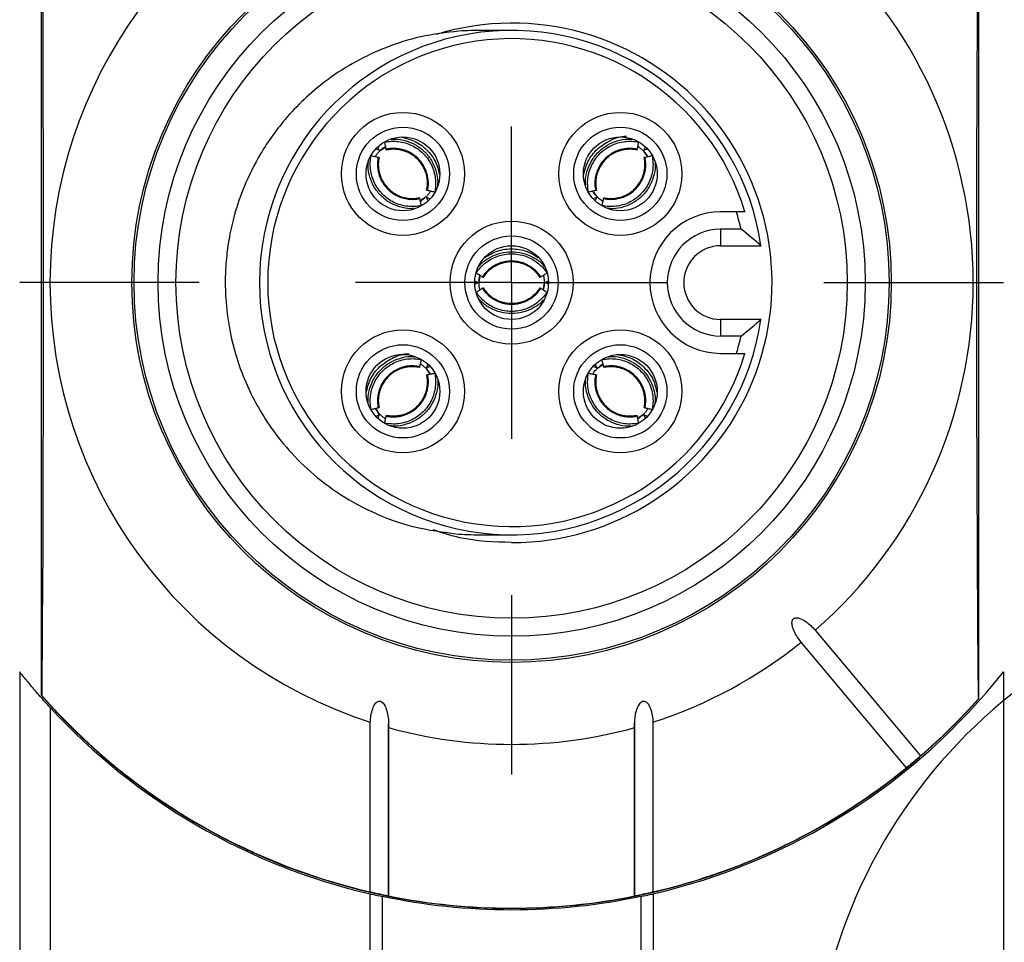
# Model space of a CAD drawing. Header units: millimetres. Extents: x 6 to 273, y 6 to 210.
# Tile 29 of 47: x 144 to 160, y 106 to 121. Entities that reach past the tile are written whole.
import ezdxf

# ---------------------------------------------------------------- set-up
doc = ezdxf.new("R2010")
doc.units = ezdxf.units.MM
doc.linetypes.add('SLD-Center', pattern=[19.05, 15.24, -1.27, 1.27, -1.27])
doc.linetypes.add('SLD-Solid', pattern=[0])
doc.layers.add('CENTER', color=40, linetype='SLD-Center')
doc.layers.add('TEXT', color=140, linetype='SLD-Solid', lineweight=25)

# ---------------------------------------------------------------- blocks, each defined once
blk = doc.blocks.new('SW_CENTERMARKSYMBOL_7')
at = {"layer": 'CENTER', "color": 0}
for p, q in [((0, 5.08), (0, 7.9985)), ((0, 0), (0, 2.54)), ((-5.08, 0), (-7.9985, 0)), ((0, 0), (-2.54, 0)), ((0, 0), (0, -2.54)), ((0, 0), (2.54, 0)), ((5.08, 0), (7.9985, 0)), ((0, -5.08), (0, -7.9985))]:
    blk.add_line(p, q, dxfattribs=at)
blk = doc.blocks.new('SW_CENTERMARKSYMBOL_15')
at = {"layer": 'CENTER', "color": 0}
for p, q in [((0, 2.54), (0, 4.79)), ((0, 0), (0, 2.54)), ((-2.54, 0), (-4.79, 0)), ((0, 0), (-2.54, 0)), ((0, 0), (0, -2.54)), ((0, 0), (2.54, 0)), ((2.54, 0), (4.79, 0)), ((0, -2.54), (0, -4.79))]:
    blk.add_line(p, q, dxfattribs=at)

msp = doc.modelspace()

# ---------------------------------------------------------------- linework, layer by layer
for p, q in [((159.566, 109.801), (159.566, 123.332)), ((144.316, 123.276), (144.316, 109.858)), ((149.758, 118.742), (149.814, 118.719)), ((149.814, 118.719), (149.791, 118.775)), ((149.828, 118.713), (149.904, 118.764)), ((154.113, 118.705), (154.163, 118.629)), ((154.141, 118.775), (154.118, 118.719)), ((154.118, 118.719), (154.175, 118.742)), ((153.355, 117.964), (153.305, 118.04)), ((150.569, 117.956), (150.493, 117.905)), ((150.583, 117.95), (150.606, 117.894)), ((150.639, 117.927), (150.583, 117.95)), ((153.35, 117.95), (153.293, 117.927)), ((153.327, 117.894), (153.35, 117.95)), ((155.622, 117.717), (155.366, 117.717)), ((155.366, 117.435), (155.366, 117.167)), ((155.699, 117.435), (155.366, 117.435)), ((155.366, 117.167), (156.022, 117.167)), ((151.423, 116.567), (151.367, 116.59)), ((151.436, 116.572), (151.454, 116.662)), ((152.566, 116.59), (152.51, 116.567)), ((151.367, 116.543), (151.423, 116.567)), ((152.496, 116.561), (152.478, 116.472)), ((152.51, 116.567), (152.566, 116.543)), ((155.366, 115.967), (155.366, 115.699)), ((156.022, 115.967), (155.366, 115.967)), ((155.699, 115.699), (155.366, 115.699)), ((155.366, 115.417), (155.622, 115.417)), ((150.577, 115.17), (150.628, 115.094)), ((150.606, 115.24), (150.583, 115.183)), ((150.583, 115.183), (150.639, 115.206)), ((153.293, 115.206), (153.35, 115.183)), ((153.35, 115.183), (153.327, 115.24)), ((153.363, 115.178), (153.439, 115.228)), ((149.82, 114.428), (149.769, 114.504)), ((149.814, 114.415), (149.758, 114.392)), ((149.791, 114.359), (149.814, 114.415)), ((154.105, 114.42), (154.029, 114.37)), ((154.175, 114.392), (154.118, 114.415)), ((154.118, 114.415), (154.141, 114.359)), ((156.905, 110.914), (158.618, 108.873)), ((158.388, 108.68), (156.676, 110.721)), ((143.966, 110.239), (143.966, 95.895)), ((159.966, 110.239), (159.966, 95.895)), ((144.325, 109.855), (144.316, 109.858)), ((159.566, 109.801), (159.557, 109.798)), ((144.466, 96.48), (144.466, 109.654)), ((149.667, 106.66), (149.667, 109.421)), ((149.966, 106.58), (149.966, 109.39)), ((153.966, 109.459), (153.966, 106.583)), ((154.265, 109.421), (154.265, 106.66)), ((149.965, 109.332), (149.965, 106.595)), ((153.967, 106.595), (153.967, 109.332)), ((149.666, 99.504), (149.666, 106.63)), ((149.864, 99.548), (149.864, 106.586)), ((154.069, 106.586), (154.069, 99.548)), ((154.266, 106.63), (154.266, 99.504))]:
    msp.add_line(p, q)
at = {"flags": 128}
for points in [[(159.557, 109.798), (159.549, 110.974), (159.542, 112.182), (159.537, 113.416), (159.534, 114.669), (159.532, 115.933), (159.532, 117.201), (159.534, 118.465), (159.537, 119.717), (159.542, 120.952), (159.549, 122.16), (159.557, 123.336)], [(144.325, 123.279), (144.334, 122.113), (144.34, 120.914), (144.345, 119.69), (144.348, 118.448), (144.35, 117.195), (144.35, 115.939), (144.348, 114.686), (144.345, 113.444), (144.34, 112.22), (144.334, 111.021), (144.325, 109.855)]]:
    msp.add_lwpolyline(points, dxfattribs=at)
for centre, radius in [((151.966, 116.567), 6.175), ((151.966, 116.567), 6.14), ((151.966, 116.567), 5.75), ((151.966, 116.567), 5.458), ((150.199, 118.335), 1), ((153.734, 118.335), 1), ((150.199, 118.335), 0.758), ((153.734, 118.335), 0.758), ((150.199, 118.335), 0.6), ((153.734, 118.335), 0.6), ((151.966, 116.567), 1), ((151.966, 116.567), 0.758), ((151.966, 116.567), 0.6), ((150.199, 114.799), 1), ((153.734, 114.799), 1), ((150.199, 114.799), 0.758), ((153.734, 114.799), 0.758), ((150.199, 114.799), 0.6), ((153.734, 114.799), 0.6)]:
    msp.add_circle(centre, radius)
for centre, radius, start, end in [((151.966, 116.567), 7.507, 107.8335, 252.1665), ((151.966, 116.567), 7.507, 311.145, 48.855), ((151.979, 116.564), 4.222, 269.8295, 107.098), ((151.966, 116.567), 4.1, 8.415, 351.585), ((151.966, 116.567), 3.966, 16.8557, 343.1443), ((155.366, 116.567), 1.15, 90, 270), ((151.966, 116.567), 3.832, 13.0909, 17.4636), ((155.366, 116.567), 0.868, 90, 270), ((155.366, 116.567), 0.6, 90, 270), ((151.966, 116.567), 3.832, 342.5364, 346.9091), ((151.966, 116.567), 7.507, 287.8335, 308.855), ((151.966, 116.567), 10.2, 283.0317, 321.6573), ((151.966, 116.567), 10.175, 221.2497, 318.325), ((151.966, 116.567), 10.17, 221.2986, 256.9361), ((151.966, 116.567), 10.17, 310.8451, 318.2764), ((151.966, 116.567), 10.2, 222.6679, 256.9683), ((151.966, 116.567), 7.507, 254.5401, 285.4599), ((151.966, 116.567), 10.17, 283.0639, 309.1549), ((151.966, 116.567), 10.17, 258.6534, 281.3466)]:
    msp.add_arc(centre, radius, start, end)
for points, knots in [([(151.109, 120.656), (150.9, 120.631), (150.494, 120.583), (149.762, 120.351), (149.003, 119.937), (148.333, 119.319), (147.893, 118.711), (147.622, 118.167), (147.464, 117.71), (147.377, 117.334), (147.327, 116.994), (147.304, 116.639), (147.316, 116.211), (147.391, 115.683), (147.583, 115.031), (147.888, 114.431), (148.262, 113.922), (148.644, 113.522), (149.122, 113.144), (149.7, 112.82), (150.371, 112.572), (150.858, 112.51), (151.109, 112.478)], [0, 0, 0, 0, 0.051288, 0.099793, 0.186904, 0.260398, 0.320846, 0.36967, 0.408496, 0.43882, 0.463999, 0.492492, 0.525785, 0.56842, 0.62275, 0.691337, 0.731845, 0.776801, 0.826314, 0.880301, 0.938414, 1, 1, 1, 1]), ([(151.968, 120.667), (151.903, 120.667), (151.752, 120.667), (151.525, 120.667), (151.288, 120.665), (151.17, 120.659), (151.109, 120.656)], [0, 0, 0, 0, 0.180743, 0.418608, 0.699692, 1, 1, 1, 1]), ([(149.902, 118.851), (149.939, 118.859), (150.014, 118.868), (150.127, 118.864), (150.239, 118.841), (150.346, 118.8), (150.444, 118.742), (150.531, 118.668), (150.605, 118.58), (150.664, 118.482), (150.705, 118.375), (150.728, 118.263), (150.732, 118.15), (150.723, 118.075), (150.715, 118.038)], [0.0001792, 0.0001792, 0.0001792, 0.0001792, 0.0115826, 0.0231843, 0.0348021, 0.0464325, 0.0580714, 0.0697147, 0.081358, 0.0929969, 0.1046273, 0.1162451, 0.1278468, 0.1392502, 0.1392502, 0.1392502, 0.1392502]), ([(149.927, 118.736), (149.925, 118.746), (149.923, 118.756), (149.921, 118.765), (149.919, 118.775), (149.916, 118.785), (149.914, 118.795), (149.91, 118.813), (149.906, 118.832), (149.902, 118.851)], [0, 0, 0, 0, 0.0000425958, 0.0000425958, 0.0000425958, 0.0000851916, 0.0000851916, 0.0000851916, 0.0001677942, 0.0001677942, 0.0001677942, 0.0001677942]), ([(150.008, 118.896), (150.029, 118.898), (150.11, 118.908), (150.251, 118.877), (150.417, 118.808), (150.559, 118.696), (150.671, 118.554), (150.74, 118.387), (150.771, 118.242), (150.761, 118.157), (150.759, 118.132)], [0, 0, 0, 0, 0.053819, 0.201271, 0.347928, 0.49554, 0.64128, 0.789356, 0.93755, 1, 1, 1, 1]), ([(150.18, 118.931), (150.254, 118.912), (150.412, 118.873), (150.611, 118.714), (150.75, 118.523), (150.778, 118.38), (150.789, 118.325)], [0, 0, 0, 0, 0.247319, 0.5266, 0.816453, 1, 1, 1, 1]), ([(153.136, 118.31), (153.155, 118.386), (153.194, 118.545), (153.354, 118.75), (153.572, 118.89), (153.746, 118.952), (153.833, 118.946), (153.835, 118.946)], [0, 0, 0, 0, 0.229479, 0.481078, 0.742207, 0.994774, 1, 1, 1, 1]), ([(153.172, 118.158), (153.17, 118.175), (153.161, 118.251), (153.192, 118.387), (153.261, 118.553), (153.373, 118.695), (153.515, 118.807), (153.681, 118.876), (153.824, 118.907), (153.907, 118.898), (153.929, 118.895)], [0, 0, 0, 0, 0.042666, 0.192783, 0.34209, 0.49237, 0.640745, 0.791497, 0.942369, 1, 1, 1, 1]), ([(153.218, 118.038), (153.21, 118.075), (153.2, 118.15), (153.204, 118.263), (153.227, 118.375), (153.269, 118.482), (153.327, 118.58), (153.401, 118.668), (153.489, 118.742), (153.587, 118.8), (153.694, 118.841), (153.806, 118.864), (153.919, 118.868), (153.994, 118.859), (154.03, 118.851)], [0.0001792, 0.0001792, 0.0001792, 0.0001792, 0.0115826, 0.0231843, 0.0348021, 0.0464325, 0.0580714, 0.0697147, 0.081358, 0.0929969, 0.1046273, 0.1162451, 0.1278468, 0.1392502, 0.1392502, 0.1392502, 0.1392502]), ([(154.03, 118.851), (154.028, 118.841), (154.026, 118.832), (154.024, 118.822), (154.022, 118.812), (154.02, 118.803), (154.018, 118.793), (154.014, 118.774), (154.01, 118.755), (154.006, 118.736)], [0, 0, 0, 0, 0.0000425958, 0.0000425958, 0.0000425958, 0.0000851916, 0.0000851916, 0.0000851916, 0.0001677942, 0.0001677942, 0.0001677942, 0.0001677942]), ([(149.75, 118.616), (149.752, 118.619), (149.761, 118.635), (149.786, 118.67), (149.812, 118.697), (149.824, 118.709)], [0, 0, 0, 0, 0.106038, 0.601843, 1, 1, 1, 1]), ([(149.828, 118.713), (149.844, 118.728), (149.875, 118.756), (149.904, 118.774), (149.917, 118.782)], [0, 0, 0, 0, 0.546395, 1, 1, 1, 1]), ([(150.6, 118.063), (150.607, 118.093), (150.615, 118.155), (150.611, 118.249), (150.592, 118.342), (150.558, 118.43), (150.509, 118.512), (150.448, 118.584), (150.376, 118.646), (150.294, 118.694), (150.206, 118.728), (150.113, 118.747), (150.019, 118.751), (149.957, 118.743), (149.927, 118.736)], [0.0002249, 0.0002249, 0.0002249, 0.0002249, 0.0115826, 0.0231843, 0.0348022, 0.0464325, 0.0580714, 0.0697147, 0.081358, 0.0929969, 0.1046273, 0.1162451, 0.1278468, 0.1392046, 0.1392046, 0.1392046, 0.1392046]), ([(149.931, 118.723), (149.931, 118.722), (149.93, 118.723), (149.93, 118.724), (149.93, 118.725), (149.929, 118.727), (149.929, 118.73), (149.928, 118.732), (149.928, 118.734), (149.927, 118.736)], [0, 0, 0, 0, 0.00001130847, 0.00001130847, 0.00001130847, 0.00002861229, 0.00002861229, 0.00002861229, 0.00003978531, 0.00003978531, 0.00003978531, 0.00003978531]), ([(150.586, 118.067), (150.591, 118.091), (150.599, 118.139), (150.599, 118.213), (150.59, 118.286), (150.572, 118.357), (150.544, 118.425), (150.507, 118.489), (150.463, 118.547), (150.411, 118.599), (150.352, 118.644), (150.288, 118.68), (150.22, 118.708), (150.149, 118.727), (150.076, 118.735), (150.003, 118.735), (149.955, 118.726), (149.931, 118.722)], [0, 0, 0, 0, 0.066706, 0.133413, 0.200119, 0.266824, 0.333553, 0.400284, 0.466971, 0.53361, 0.600269, 0.666956, 0.73362, 0.800216, 0.866767, 0.933359, 1, 1, 1, 1]), ([(154.006, 118.736), (153.975, 118.743), (153.914, 118.751), (153.82, 118.747), (153.727, 118.728), (153.639, 118.694), (153.557, 118.646), (153.484, 118.584), (153.423, 118.512), (153.375, 118.43), (153.341, 118.342), (153.321, 118.249), (153.318, 118.155), (153.326, 118.093), (153.332, 118.063)], [0.0002249, 0.0002249, 0.0002249, 0.0002249, 0.0115826, 0.0231843, 0.0348022, 0.0464325, 0.0580714, 0.0697147, 0.081358, 0.0929969, 0.1046273, 0.1162451, 0.1278468, 0.1392046, 0.1392046, 0.1392046, 0.1392046]), ([(154.002, 118.723), (153.978, 118.727), (153.93, 118.735), (153.856, 118.735), (153.783, 118.726), (153.712, 118.708), (153.644, 118.68), (153.58, 118.644), (153.522, 118.599), (153.47, 118.547), (153.425, 118.488), (153.388, 118.425), (153.361, 118.357), (153.342, 118.286), (153.334, 118.213), (153.334, 118.139), (153.342, 118.091), (153.346, 118.067)], [0, 0, 0, 0, 0.066658, 0.133361, 0.200081, 0.26676, 0.333372, 0.399976, 0.46664, 0.53334, 0.600022, 0.666659, 0.733304, 0.799993, 0.866692, 0.933357, 1, 1, 1, 1]), ([(154.006, 118.736), (154.005, 118.734), (154.004, 118.732), (154.004, 118.73), (154.003, 118.727), (154.003, 118.725), (154.002, 118.724), (154.002, 118.723), (154.002, 118.722), (154.002, 118.723)], [0, 0, 0, 0, 0.00001113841, 0.00001113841, 0.00001113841, 0.0000284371, 0.0000284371, 0.0000284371, 0.00003979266, 0.00003979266, 0.00003979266, 0.00003979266]), ([(154.016, 118.783), (154.019, 118.782), (154.035, 118.772), (154.069, 118.747), (154.097, 118.721), (154.109, 118.709)], [0, 0, 0, 0, 0.106072, 0.601835, 1, 1, 1, 1]), ([(154.113, 118.705), (154.128, 118.689), (154.156, 118.658), (154.174, 118.629), (154.182, 118.616)], [0, 0, 0, 0, 0.546424, 1, 1, 1, 1]), ([(150.371, 117.772), (150.356, 117.771), (150.281, 117.763), (150.146, 117.794), (149.979, 117.862), (149.837, 117.974), (149.726, 118.116), (149.656, 118.282), (149.625, 118.431), (149.636, 118.521), (149.64, 118.552)], [0, 0, 0, 0, 0.037544, 0.186388, 0.334494, 0.481093, 0.628723, 0.776252, 0.923942, 1, 1, 1, 1]), ([(150.495, 117.818), (150.458, 117.81), (150.384, 117.801), (150.27, 117.805), (150.158, 117.828), (150.051, 117.869), (149.953, 117.928), (149.866, 118.002), (149.792, 118.089), (149.733, 118.188), (149.692, 118.294), (149.669, 118.406), (149.665, 118.52), (149.674, 118.594), (149.682, 118.631)], [0.0001792, 0.0001792, 0.0001792, 0.0001792, 0.0115826, 0.0231843, 0.0348021, 0.0464325, 0.0580714, 0.0697147, 0.081358, 0.0929969, 0.1046273, 0.1162451, 0.1278468, 0.1392502, 0.1392502, 0.1392502, 0.1392502]), ([(149.682, 118.631), (149.692, 118.629), (149.701, 118.627), (149.711, 118.625), (149.721, 118.623), (149.731, 118.621), (149.74, 118.618), (149.759, 118.614), (149.778, 118.61), (149.797, 118.606)], [0, 0, 0, 0, 0.0000425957, 0.0000425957, 0.0000425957, 0.0000851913, 0.0000851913, 0.0000851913, 0.0001677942, 0.0001677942, 0.0001677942, 0.0001677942]), ([(149.797, 118.606), (149.79, 118.576), (149.783, 118.514), (149.786, 118.42), (149.805, 118.328), (149.839, 118.239), (149.888, 118.158), (149.949, 118.085), (150.021, 118.024), (150.103, 117.975), (150.191, 117.941), (150.284, 117.922), (150.378, 117.919), (150.44, 117.927), (150.47, 117.933)], [0.0002249, 0.0002249, 0.0002249, 0.0002249, 0.0115826, 0.0231843, 0.0348022, 0.0464325, 0.0580714, 0.0697147, 0.081358, 0.0929969, 0.1046273, 0.1162451, 0.1278468, 0.1392046, 0.1392046, 0.1392046, 0.1392046]), ([(149.797, 118.606), (149.799, 118.606), (149.802, 118.605), (149.803, 118.605), (149.806, 118.604), (149.808, 118.603), (149.81, 118.603), (149.81, 118.603), (149.811, 118.603), (149.811, 118.603)], [0, 0, 0, 0, 0.00001113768, 0.00001113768, 0.00001113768, 0.00002843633, 0.00002843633, 0.00002843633, 0.00003979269, 0.00003979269, 0.00003979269, 0.00003979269]), ([(149.811, 118.603), (149.806, 118.578), (149.798, 118.53), (149.798, 118.457), (149.807, 118.384), (149.825, 118.313), (149.853, 118.244), (149.89, 118.181), (149.934, 118.123), (149.986, 118.071), (150.045, 118.026), (150.108, 117.989), (150.176, 117.961), (150.248, 117.943), (150.321, 117.934), (150.394, 117.934), (150.442, 117.943), (150.466, 117.947)], [0, 0, 0, 0, 0.066651, 0.133348, 0.200063, 0.266739, 0.333347, 0.39995, 0.466613, 0.533313, 0.599995, 0.666634, 0.733282, 0.799976, 0.866679, 0.93335, 1, 1, 1, 1]), ([(154.251, 118.631), (154.258, 118.594), (154.268, 118.52), (154.264, 118.406), (154.241, 118.294), (154.199, 118.188), (154.141, 118.089), (154.067, 118.002), (153.98, 117.928), (153.881, 117.869), (153.774, 117.828), (153.663, 117.805), (153.549, 117.801), (153.474, 117.81), (153.438, 117.818)], [0.0001792, 0.0001792, 0.0001792, 0.0001792, 0.0115826, 0.0231843, 0.0348021, 0.0464325, 0.0580714, 0.0697147, 0.081358, 0.0929969, 0.1046273, 0.1162451, 0.1278468, 0.1392502, 0.1392502, 0.1392502, 0.1392502]), ([(153.463, 117.933), (153.493, 117.927), (153.554, 117.919), (153.648, 117.922), (153.741, 117.941), (153.83, 117.975), (153.911, 118.024), (153.984, 118.085), (154.045, 118.158), (154.093, 118.239), (154.128, 118.328), (154.147, 118.42), (154.15, 118.514), (154.142, 118.576), (154.136, 118.606)], [0.0002249, 0.0002249, 0.0002249, 0.0002249, 0.0115826, 0.0231843, 0.0348022, 0.0464325, 0.0580714, 0.0697147, 0.081358, 0.0929969, 0.1046273, 0.1162451, 0.1278468, 0.1392046, 0.1392046, 0.1392046, 0.1392046]), ([(153.466, 117.947), (153.49, 117.943), (153.538, 117.934), (153.612, 117.934), (153.685, 117.943), (153.756, 117.961), (153.824, 117.989), (153.888, 118.026), (153.947, 118.07), (153.999, 118.122), (154.043, 118.181), (154.079, 118.245), (154.107, 118.313), (154.126, 118.384), (154.135, 118.457), (154.134, 118.53), (154.126, 118.578), (154.122, 118.603)], [0, 0, 0, 0, 0.066698, 0.133399, 0.2001, 0.266801, 0.333527, 0.400256, 0.466941, 0.533581, 0.600241, 0.666929, 0.733597, 0.800197, 0.866754, 0.933352, 1, 1, 1, 1]), ([(154.297, 118.505), (154.298, 118.491), (154.306, 118.416), (154.275, 118.282), (154.207, 118.116), (154.095, 117.973), (153.953, 117.862), (153.787, 117.792), (153.64, 117.761), (153.553, 117.772), (153.525, 117.775)], [0, 0, 0, 0, 0.036559, 0.186578, 0.335853, 0.48361, 0.632405, 0.781099, 0.929954, 1, 1, 1, 1]), ([(154.122, 118.603), (154.122, 118.603), (154.122, 118.603), (154.123, 118.603), (154.124, 118.603), (154.126, 118.604), (154.129, 118.605), (154.131, 118.605), (154.133, 118.606), (154.136, 118.606)], [0, 0, 0, 0, 0.00001130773, 0.00001130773, 0.00001130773, 0.00002861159, 0.00002861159, 0.00002861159, 0.00003978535, 0.00003978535, 0.00003978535, 0.00003978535]), ([(154.136, 118.606), (154.145, 118.608), (154.155, 118.61), (154.165, 118.612), (154.175, 118.615), (154.184, 118.617), (154.194, 118.619), (154.213, 118.623), (154.232, 118.627), (154.251, 118.631)], [0, 0, 0, 0, 0.0000425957, 0.0000425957, 0.0000425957, 0.0000851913, 0.0000851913, 0.0000851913, 0.0001677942, 0.0001677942, 0.0001677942, 0.0001677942]), ([(150.647, 118.053), (150.645, 118.05), (150.636, 118.034), (150.611, 118), (150.585, 117.972), (150.573, 117.96)], [0, 0, 0, 0, 0.106055, 0.601844, 1, 1, 1, 1]), ([(150.6, 118.063), (150.598, 118.064), (150.595, 118.064), (150.594, 118.065), (150.591, 118.065), (150.589, 118.066), (150.587, 118.066), (150.587, 118.067), (150.586, 118.067), (150.586, 118.067)], [0, 0, 0, 0, 0.00001113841, 0.00001113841, 0.00001113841, 0.0000284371, 0.0000284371, 0.0000284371, 0.00003979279, 0.00003979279, 0.00003979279, 0.00003979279]), ([(150.715, 118.038), (150.705, 118.041), (150.696, 118.043), (150.686, 118.045), (150.676, 118.047), (150.666, 118.049), (150.657, 118.051), (150.638, 118.055), (150.619, 118.059), (150.6, 118.063)], [0, 0, 0, 0, 0.0000425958, 0.0000425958, 0.0000425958, 0.0000851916, 0.0000851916, 0.0000851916, 0.0001677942, 0.0001677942, 0.0001677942, 0.0001677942]), ([(153.332, 118.063), (153.323, 118.061), (153.313, 118.059), (153.303, 118.057), (153.294, 118.055), (153.284, 118.053), (153.274, 118.05), (153.255, 118.046), (153.236, 118.042), (153.218, 118.038)], [0, 0, 0, 0, 0.0000425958, 0.0000425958, 0.0000425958, 0.0000851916, 0.0000851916, 0.0000851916, 0.0001677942, 0.0001677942, 0.0001677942, 0.0001677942]), ([(153.355, 117.964), (153.34, 117.98), (153.312, 118.011), (153.294, 118.04), (153.286, 118.053)], [0, 0, 0, 0, 0.54716, 1, 1, 1, 1]), ([(153.346, 118.067), (153.346, 118.067), (153.346, 118.067), (153.345, 118.066), (153.344, 118.066), (153.342, 118.065), (153.339, 118.065), (153.337, 118.064), (153.335, 118.064), (153.332, 118.063)], [0, 0, 0, 0, 0.00001113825, 0.00001113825, 0.00001113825, 0.00002844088, 0.00002844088, 0.00002844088, 0.00003979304, 0.00003979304, 0.00003979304, 0.00003979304]), ([(150.466, 117.947), (150.467, 117.947), (150.467, 117.947), (150.467, 117.946), (150.467, 117.945), (150.468, 117.943), (150.468, 117.94), (150.469, 117.938), (150.469, 117.936), (150.47, 117.933)], [0, 0, 0, 0, 0.00001113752, 0.00001113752, 0.00001113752, 0.00002844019, 0.00002844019, 0.00002844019, 0.00003979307, 0.00003979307, 0.00003979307, 0.00003979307]), ([(150.47, 117.933), (150.472, 117.923), (150.474, 117.914), (150.476, 117.904), (150.478, 117.894), (150.481, 117.884), (150.483, 117.875), (150.487, 117.856), (150.491, 117.837), (150.495, 117.818)], [0, 0, 0, 0, 0.0000425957, 0.0000425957, 0.0000425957, 0.0000851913, 0.0000851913, 0.0000851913, 0.0001677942, 0.0001677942, 0.0001677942, 0.0001677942]), ([(150.569, 117.956), (150.553, 117.941), (150.522, 117.913), (150.493, 117.895), (150.48, 117.887)], [0, 0, 0, 0, 0.547145, 1, 1, 1, 1]), ([(153.452, 117.886), (153.45, 117.888), (153.433, 117.897), (153.399, 117.922), (153.372, 117.948), (153.359, 117.96)], [0, 0, 0, 0, 0.106076, 0.601833, 1, 1, 1, 1]), ([(153.438, 117.818), (153.44, 117.828), (153.442, 117.838), (153.444, 117.847), (153.446, 117.857), (153.448, 117.867), (153.45, 117.876), (153.454, 117.895), (153.458, 117.914), (153.463, 117.933)], [0, 0, 0, 0, 0.0000425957, 0.0000425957, 0.0000425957, 0.0000851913, 0.0000851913, 0.0000851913, 0.0001677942, 0.0001677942, 0.0001677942, 0.0001677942]), ([(153.463, 117.933), (153.463, 117.935), (153.464, 117.938), (153.464, 117.94), (153.465, 117.942), (153.465, 117.945), (153.466, 117.946), (153.466, 117.946), (153.466, 117.947), (153.466, 117.947)], [0, 0, 0, 0, 0.00001113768, 0.00001113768, 0.00001113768, 0.00002843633, 0.00002843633, 0.00002843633, 0.00003979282, 0.00003979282, 0.00003979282, 0.00003979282]), ([(151.44, 116.835), (151.452, 116.85), (151.501, 116.912), (151.62, 116.988), (151.786, 117.056), (151.966, 117.077), (152.145, 117.056), (152.312, 116.987), (152.436, 116.908), (152.488, 116.841), (152.503, 116.822)], [0, 0, 0, 0, 0.047142, 0.196102, 0.344258, 0.49338, 0.640611, 0.790201, 0.93991, 1, 1, 1, 1]), ([(151.529, 116.974), (151.595, 117.014), (151.736, 117.1), (151.989, 117.126), (152.223, 117.089), (152.343, 117.008), (152.391, 116.976)], [0, 0, 0, 0, 0.2481523, 0.5328078, 0.8121843, 1, 1, 1, 1]), ([(151.392, 116.723), (151.412, 116.754), (151.458, 116.814), (151.541, 116.891), (151.637, 116.954), (151.741, 117), (151.852, 117.028), (151.966, 117.038), (152.08, 117.028), (152.191, 117), (152.296, 116.954), (152.391, 116.891), (152.475, 116.814), (152.521, 116.754), (152.541, 116.723)], [0.0001792, 0.0001792, 0.0001792, 0.0001792, 0.0115826, 0.0231843, 0.0348021, 0.0464325, 0.0580714, 0.0697147, 0.081358, 0.0929969, 0.1046273, 0.1162451, 0.1278468, 0.1392502, 0.1392502, 0.1392502, 0.1392502]), ([(152.442, 116.659), (152.425, 116.685), (152.387, 116.734), (152.319, 116.798), (152.239, 116.85), (152.153, 116.889), (152.061, 116.912), (151.966, 116.92), (151.872, 116.912), (151.78, 116.889), (151.693, 116.85), (151.614, 116.798), (151.545, 116.734), (151.507, 116.685), (151.49, 116.659)], [0.0002249, 0.0002249, 0.0002249, 0.0002249, 0.0115826, 0.0231843, 0.0348022, 0.0464325, 0.0580714, 0.0697147, 0.081358, 0.0929969, 0.1046273, 0.1162451, 0.1278468, 0.1392046, 0.1392046, 0.1392046, 0.1392046]), ([(152.43, 116.652), (152.416, 116.672), (152.388, 116.712), (152.336, 116.764), (152.278, 116.809), (152.214, 116.846), (152.147, 116.875), (152.076, 116.894), (152.003, 116.904), (151.929, 116.904), (151.856, 116.894), (151.786, 116.875), (151.718, 116.846), (151.654, 116.809), (151.597, 116.764), (151.545, 116.712), (151.517, 116.672), (151.503, 116.652)], [0, 0, 0, 0, 0.066699, 0.133399, 0.2001, 0.266801, 0.333527, 0.400256, 0.466941, 0.533581, 0.600241, 0.66693, 0.733597, 0.800197, 0.866754, 0.933352, 1, 1, 1, 1]), ([(151.49, 116.659), (151.482, 116.664), (151.474, 116.67), (151.465, 116.675), (151.457, 116.68), (151.448, 116.686), (151.44, 116.691), (151.424, 116.702), (151.408, 116.712), (151.392, 116.723)], [0, 0, 0, 0, 0.0000425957, 0.0000425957, 0.0000425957, 0.0000851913, 0.0000851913, 0.0000851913, 0.0001677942, 0.0001677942, 0.0001677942, 0.0001677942]), ([(151.436, 116.572), (151.437, 116.595), (151.439, 116.636), (151.447, 116.669), (151.451, 116.684)], [0, 0, 0, 0, 0.5464171, 1, 1, 1, 1]), ([(151.503, 116.652), (151.503, 116.652), (151.502, 116.652), (151.502, 116.652), (151.5, 116.653), (151.499, 116.654), (151.496, 116.655), (151.494, 116.656), (151.492, 116.658), (151.49, 116.659)], [0, 0, 0, 0, 0.00001130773, 0.00001130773, 0.00001130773, 0.00002861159, 0.00002861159, 0.00002861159, 0.00003978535, 0.00003978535, 0.00003978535, 0.00003978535]), ([(152.442, 116.659), (152.44, 116.658), (152.438, 116.656), (152.437, 116.655), (152.434, 116.654), (152.432, 116.653), (152.431, 116.652), (152.43, 116.652), (152.43, 116.652), (152.43, 116.652)], [0, 0, 0, 0, 0.00001113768, 0.00001113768, 0.00001113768, 0.00002843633, 0.00002843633, 0.00002843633, 0.00003979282, 0.00003979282, 0.00003979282, 0.00003979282]), ([(152.541, 116.723), (152.533, 116.717), (152.524, 116.712), (152.516, 116.706), (152.508, 116.701), (152.499, 116.696), (152.491, 116.69), (152.475, 116.68), (152.459, 116.669), (152.442, 116.659)], [0, 0, 0, 0, 0.0000425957, 0.0000425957, 0.0000425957, 0.0000851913, 0.0000851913, 0.0000851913, 0.0001677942, 0.0001677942, 0.0001677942, 0.0001677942]), ([(152.483, 116.685), (152.483, 116.682), (152.488, 116.664), (152.495, 116.622), (152.496, 116.584), (152.496, 116.567)], [0, 0, 0, 0, 0.10607, 0.601827, 1, 1, 1, 1]), ([(151.392, 116.411), (151.4, 116.417), (151.408, 116.422), (151.417, 116.427), (151.425, 116.433), (151.433, 116.438), (151.442, 116.444), (151.458, 116.454), (151.474, 116.464), (151.49, 116.475)], [0, 0, 0, 0, 0.0000425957, 0.0000425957, 0.0000425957, 0.0000851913, 0.0000851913, 0.0000851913, 0.0001677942, 0.0001677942, 0.0001677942, 0.0001677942]), ([(152.541, 116.411), (152.521, 116.38), (152.475, 116.32), (152.391, 116.243), (152.296, 116.18), (152.191, 116.134), (152.08, 116.106), (151.966, 116.096), (151.852, 116.106), (151.741, 116.134), (151.637, 116.18), (151.541, 116.243), (151.458, 116.32), (151.412, 116.38), (151.392, 116.411)], [0.0001792, 0.0001792, 0.0001792, 0.0001792, 0.0115826, 0.0231843, 0.0348021, 0.0464325, 0.0580714, 0.0697147, 0.081358, 0.0929969, 0.1046273, 0.1162451, 0.1278468, 0.1392502, 0.1392502, 0.1392502, 0.1392502]), ([(151.45, 116.449), (151.449, 116.452), (151.444, 116.47), (151.438, 116.512), (151.437, 116.55), (151.436, 116.567)], [0, 0, 0, 0, 0.106065, 0.60183, 1, 1, 1, 1]), ([(151.49, 116.475), (151.492, 116.476), (151.494, 116.477), (151.496, 116.478), (151.499, 116.48), (151.5, 116.481), (151.502, 116.482), (151.502, 116.482), (151.503, 116.482), (151.503, 116.482)], [0, 0, 0, 0, 0.00001113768, 0.00001113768, 0.00001113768, 0.00002843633, 0.00002843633, 0.00002843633, 0.00003979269, 0.00003979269, 0.00003979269, 0.00003979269]), ([(151.49, 116.475), (151.507, 116.449), (151.545, 116.4), (151.614, 116.336), (151.693, 116.284), (151.78, 116.245), (151.872, 116.222), (151.966, 116.214), (152.061, 116.222), (152.153, 116.245), (152.239, 116.284), (152.319, 116.336), (152.387, 116.4), (152.425, 116.449), (152.442, 116.475)], [0.0002249, 0.0002249, 0.0002249, 0.0002249, 0.0115826, 0.0231843, 0.0348022, 0.0464325, 0.0580714, 0.0697147, 0.081358, 0.0929969, 0.1046273, 0.1162451, 0.1278468, 0.1392046, 0.1392046, 0.1392046, 0.1392046]), ([(151.503, 116.482), (151.517, 116.462), (151.545, 116.422), (151.597, 116.37), (151.655, 116.325), (151.718, 116.287), (151.786, 116.259), (151.857, 116.24), (151.93, 116.23), (152.003, 116.23), (152.076, 116.24), (152.147, 116.259), (152.215, 116.287), (152.278, 116.325), (152.336, 116.37), (152.388, 116.422), (152.416, 116.462), (152.43, 116.482)], [0, 0, 0, 0, 0.066651, 0.1333474, 0.2000626, 0.2667379, 0.3333463, 0.3999491, 0.4666116, 0.5333118, 0.5999942, 0.6666332, 0.7332816, 0.7999752, 0.8666788, 0.93335, 1, 1, 1, 1]), ([(152.43, 116.482), (152.43, 116.482), (152.43, 116.482), (152.431, 116.482), (152.432, 116.481), (152.434, 116.48), (152.436, 116.478), (152.438, 116.477), (152.44, 116.476), (152.442, 116.475)], [0, 0, 0, 0, 0.00001113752, 0.00001113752, 0.00001113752, 0.00002844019, 0.00002844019, 0.00002844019, 0.00003979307, 0.00003979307, 0.00003979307, 0.00003979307]), ([(152.442, 116.475), (152.451, 116.469), (152.459, 116.464), (152.467, 116.459), (152.476, 116.453), (152.484, 116.448), (152.492, 116.443), (152.509, 116.432), (152.525, 116.422), (152.541, 116.411)], [0, 0, 0, 0, 0.0000425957, 0.0000425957, 0.0000425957, 0.0000851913, 0.0000851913, 0.0000851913, 0.0001677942, 0.0001677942, 0.0001677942, 0.0001677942]), ([(152.496, 116.561), (152.495, 116.539), (152.493, 116.498), (152.486, 116.464), (152.482, 116.449)], [0, 0, 0, 0, 0.5471666, 1, 1, 1, 1]), ([(152.484, 116.289), (152.475, 116.277), (152.428, 116.219), (152.312, 116.146), (152.146, 116.077), (151.967, 116.056), (151.787, 116.078), (151.621, 116.147), (151.493, 116.229), (151.438, 116.3), (151.42, 116.323)], [0, 0, 0, 0, 0.036429, 0.185114, 0.332998, 0.481845, 0.628805, 0.778119, 0.927552, 1, 1, 1, 1]), ([(149.6, 114.774), (149.619, 114.85), (149.659, 115.01), (149.819, 115.215), (150.037, 115.355), (150.211, 115.416), (150.298, 115.411), (150.3, 115.411)], [0, 0, 0, 0, 0.229479, 0.481078, 0.742207, 0.994774, 1, 1, 1, 1]), ([(149.636, 114.623), (149.634, 114.639), (149.626, 114.716), (149.656, 114.852), (149.725, 115.018), (149.837, 115.16), (149.979, 115.272), (150.146, 115.34), (150.288, 115.372), (150.371, 115.362), (150.394, 115.36)], [0, 0, 0, 0, 0.042666, 0.192783, 0.34209, 0.49237, 0.640745, 0.791497, 0.942369, 1, 1, 1, 1]), ([(149.682, 114.503), (149.674, 114.539), (149.665, 114.614), (149.669, 114.728), (149.692, 114.84), (149.733, 114.946), (149.792, 115.045), (149.866, 115.132), (149.953, 115.206), (150.051, 115.264), (150.158, 115.306), (150.27, 115.329), (150.384, 115.333), (150.458, 115.323), (150.495, 115.316)], [0.0001792, 0.0001792, 0.0001792, 0.0001792, 0.0115826, 0.0231843, 0.0348021, 0.0464325, 0.0580714, 0.0697147, 0.081358, 0.0929969, 0.1046273, 0.1162451, 0.1278468, 0.1392502, 0.1392502, 0.1392502, 0.1392502]), ([(150.495, 115.316), (150.493, 115.306), (150.491, 115.296), (150.489, 115.286), (150.486, 115.277), (150.484, 115.267), (150.482, 115.257), (150.478, 115.238), (150.474, 115.22), (150.47, 115.201)], [0, 0, 0, 0, 0.0000425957, 0.0000425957, 0.0000425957, 0.0000851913, 0.0000851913, 0.0000851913, 0.0001677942, 0.0001677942, 0.0001677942, 0.0001677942]), ([(153.438, 115.316), (153.474, 115.323), (153.549, 115.333), (153.663, 115.329), (153.774, 115.306), (153.881, 115.264), (153.98, 115.206), (154.067, 115.132), (154.141, 115.045), (154.199, 114.946), (154.241, 114.84), (154.264, 114.728), (154.268, 114.614), (154.258, 114.539), (154.251, 114.503)], [0.0001792, 0.0001792, 0.0001792, 0.0001792, 0.0115826, 0.0231843, 0.0348021, 0.0464325, 0.0580714, 0.0697147, 0.081358, 0.0929969, 0.1046273, 0.1162451, 0.1278468, 0.1392502, 0.1392502, 0.1392502, 0.1392502]), ([(153.463, 115.201), (153.46, 115.211), (153.458, 115.22), (153.456, 115.23), (153.454, 115.24), (153.452, 115.249), (153.45, 115.259), (153.446, 115.278), (153.442, 115.297), (153.438, 115.316)], [0, 0, 0, 0, 0.0000425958, 0.0000425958, 0.0000425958, 0.0000851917, 0.0000851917, 0.0000851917, 0.0001677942, 0.0001677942, 0.0001677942, 0.0001677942]), ([(153.543, 115.36), (153.565, 115.363), (153.646, 115.372), (153.787, 115.342), (153.953, 115.272), (154.094, 115.161), (154.207, 115.018), (154.275, 114.852), (154.307, 114.707), (154.297, 114.622), (154.294, 114.597)], [0, 0, 0, 0, 0.053819, 0.201271, 0.347928, 0.49554, 0.64128, 0.789356, 0.93755, 1, 1, 1, 1]), ([(153.716, 115.395), (153.79, 115.377), (153.947, 115.338), (154.146, 115.179), (154.285, 114.987), (154.313, 114.844), (154.324, 114.789)], [0, 0, 0, 0, 0.247304, 0.526576, 0.816432, 1, 1, 1, 1]), ([(150.47, 115.201), (150.44, 115.207), (150.378, 115.215), (150.284, 115.212), (150.191, 115.193), (150.103, 115.158), (150.021, 115.11), (149.949, 115.049), (149.888, 114.976), (149.839, 114.895), (149.805, 114.806), (149.786, 114.713), (149.783, 114.62), (149.79, 114.558), (149.797, 114.528)], [0.0002249, 0.0002249, 0.0002249, 0.0002249, 0.0115826, 0.0231843, 0.0348022, 0.0464325, 0.0580714, 0.0697147, 0.081358, 0.0929969, 0.1046273, 0.1162451, 0.1278468, 0.1392046, 0.1392046, 0.1392046, 0.1392046]), ([(150.466, 115.187), (150.442, 115.191), (150.394, 115.199), (150.32, 115.2), (150.248, 115.191), (150.176, 115.172), (150.108, 115.144), (150.044, 115.108), (149.986, 115.063), (149.934, 115.011), (149.89, 114.953), (149.853, 114.889), (149.825, 114.821), (149.807, 114.75), (149.798, 114.677), (149.798, 114.604), (149.807, 114.555), (149.811, 114.531)], [0, 0, 0, 0, 0.0666985, 0.133399, 0.2001004, 0.266801, 0.3335269, 0.4002557, 0.4669411, 0.5335809, 0.600241, 0.6669295, 0.7335967, 0.8001973, 0.8667539, 0.933352, 1, 1, 1, 1]), ([(150.47, 115.201), (150.469, 115.198), (150.469, 115.196), (150.468, 115.194), (150.468, 115.191), (150.467, 115.189), (150.467, 115.188), (150.467, 115.187), (150.467, 115.187), (150.466, 115.187)], [0, 0, 0, 0, 0.00001113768, 0.00001113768, 0.00001113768, 0.00002843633, 0.00002843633, 0.00002843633, 0.00003979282, 0.00003979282, 0.00003979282, 0.00003979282]), ([(150.48, 115.248), (150.483, 115.246), (150.499, 115.237), (150.533, 115.211), (150.561, 115.185), (150.573, 115.174)], [0, 0, 0, 0, 0.106072, 0.601835, 1, 1, 1, 1]), ([(150.577, 115.17), (150.592, 115.153), (150.62, 115.123), (150.638, 115.094), (150.646, 115.081)], [0, 0, 0, 0, 0.547164, 1, 1, 1, 1]), ([(153.286, 115.081), (153.287, 115.084), (153.296, 115.1), (153.322, 115.134), (153.348, 115.162), (153.359, 115.174)], [0, 0, 0, 0, 0.106087, 0.601819, 1, 1, 1, 1]), ([(153.363, 115.178), (153.38, 115.193), (153.41, 115.221), (153.439, 115.239), (153.453, 115.247)], [0, 0, 0, 0, 0.547179, 1, 1, 1, 1]), ([(154.136, 114.528), (154.142, 114.558), (154.15, 114.62), (154.147, 114.713), (154.128, 114.806), (154.093, 114.895), (154.045, 114.976), (153.984, 115.049), (153.911, 115.11), (153.83, 115.158), (153.741, 115.193), (153.648, 115.212), (153.554, 115.215), (153.493, 115.207), (153.463, 115.201)], [0.0002249, 0.0002249, 0.0002249, 0.0002249, 0.0115826, 0.0231843, 0.0348022, 0.0464325, 0.0580714, 0.0697147, 0.081358, 0.0929969, 0.1046273, 0.1162451, 0.1278468, 0.1392046, 0.1392046, 0.1392046, 0.1392046]), ([(153.466, 115.187), (153.466, 115.187), (153.466, 115.187), (153.466, 115.188), (153.465, 115.189), (153.465, 115.191), (153.464, 115.194), (153.464, 115.196), (153.463, 115.198), (153.463, 115.201)], [0, 0, 0, 0, 0.00001113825, 0.00001113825, 0.00001113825, 0.00002844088, 0.00002844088, 0.00002844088, 0.00003979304, 0.00003979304, 0.00003979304, 0.00003979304]), ([(154.122, 114.531), (154.126, 114.555), (154.134, 114.604), (154.134, 114.677), (154.126, 114.75), (154.107, 114.821), (154.08, 114.889), (154.043, 114.953), (153.998, 115.011), (153.946, 115.063), (153.888, 115.108), (153.824, 115.145), (153.756, 115.172), (153.685, 115.191), (153.612, 115.2), (153.538, 115.199), (153.49, 115.191), (153.466, 115.187)], [0, 0, 0, 0, 0.066658, 0.13336, 0.20008, 0.26676, 0.333371, 0.399976, 0.466639, 0.533339, 0.600021, 0.666658, 0.733303, 0.799993, 0.866692, 0.933357, 1, 1, 1, 1]), ([(150.715, 115.095), (150.723, 115.059), (150.732, 114.984), (150.728, 114.871), (150.705, 114.759), (150.664, 114.652), (150.605, 114.554), (150.531, 114.466), (150.444, 114.392), (150.346, 114.334), (150.239, 114.293), (150.127, 114.27), (150.014, 114.265), (149.939, 114.275), (149.902, 114.283)], [0.0001792, 0.0001792, 0.0001792, 0.0001792, 0.0115826, 0.0231843, 0.0348021, 0.0464325, 0.0580714, 0.0697147, 0.081358, 0.0929969, 0.1046273, 0.1162451, 0.1278468, 0.1392502, 0.1392502, 0.1392502, 0.1392502]), ([(149.927, 114.397), (149.957, 114.391), (150.019, 114.383), (150.113, 114.387), (150.206, 114.406), (150.294, 114.44), (150.376, 114.488), (150.448, 114.55), (150.509, 114.622), (150.558, 114.704), (150.592, 114.792), (150.611, 114.885), (150.615, 114.979), (150.607, 115.04), (150.6, 115.071)], [0.0002249, 0.0002249, 0.0002249, 0.0002249, 0.0115826, 0.0231843, 0.0348022, 0.0464325, 0.0580714, 0.0697147, 0.081358, 0.0929969, 0.1046273, 0.1162451, 0.1278468, 0.1392046, 0.1392046, 0.1392046, 0.1392046]), ([(149.931, 114.411), (149.955, 114.407), (150.003, 114.399), (150.077, 114.399), (150.149, 114.408), (150.221, 114.426), (150.289, 114.454), (150.352, 114.49), (150.411, 114.535), (150.463, 114.587), (150.507, 114.645), (150.544, 114.709), (150.572, 114.777), (150.59, 114.848), (150.599, 114.921), (150.599, 114.995), (150.59, 115.043), (150.586, 115.067)], [0, 0, 0, 0, 0.066658, 0.133361, 0.200081, 0.26676, 0.333371, 0.399976, 0.46664, 0.53334, 0.600021, 0.666658, 0.733304, 0.799993, 0.866692, 0.933357, 1, 1, 1, 1]), ([(150.586, 115.067), (150.586, 115.067), (150.587, 115.067), (150.587, 115.067), (150.589, 115.068), (150.591, 115.068), (150.593, 115.069), (150.595, 115.069), (150.598, 115.07), (150.6, 115.071)], [0, 0, 0, 0, 0.00001113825, 0.00001113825, 0.00001113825, 0.00002844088, 0.00002844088, 0.00002844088, 0.00003979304, 0.00003979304, 0.00003979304, 0.00003979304]), ([(150.6, 115.071), (150.61, 115.073), (150.62, 115.075), (150.629, 115.077), (150.639, 115.079), (150.649, 115.081), (150.658, 115.083), (150.677, 115.087), (150.696, 115.091), (150.715, 115.095)], [0, 0, 0, 0, 0.0000425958, 0.0000425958, 0.0000425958, 0.0000851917, 0.0000851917, 0.0000851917, 0.0001677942, 0.0001677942, 0.0001677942, 0.0001677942]), ([(153.905, 114.236), (153.89, 114.235), (153.815, 114.226), (153.681, 114.257), (153.515, 114.326), (153.374, 114.438), (153.262, 114.58), (153.193, 114.746), (153.161, 114.896), (153.172, 114.987), (153.175, 115.017)], [0, 0, 0, 0, 0.037171, 0.185234, 0.332499, 0.480723, 0.627068, 0.775759, 0.924566, 1, 1, 1, 1]), ([(154.03, 114.283), (153.994, 114.275), (153.919, 114.265), (153.806, 114.27), (153.694, 114.293), (153.587, 114.334), (153.489, 114.392), (153.401, 114.466), (153.327, 114.554), (153.269, 114.652), (153.227, 114.759), (153.204, 114.871), (153.2, 114.984), (153.21, 115.059), (153.218, 115.095)], [0.0001792, 0.0001792, 0.0001792, 0.0001792, 0.0115826, 0.0231843, 0.0348021, 0.0464325, 0.0580714, 0.0697147, 0.081358, 0.0929969, 0.1046273, 0.1162451, 0.1278468, 0.1392502, 0.1392502, 0.1392502, 0.1392502]), ([(153.218, 115.095), (153.227, 115.093), (153.237, 115.091), (153.247, 115.089), (153.256, 115.087), (153.266, 115.085), (153.276, 115.083), (153.295, 115.079), (153.314, 115.075), (153.332, 115.071)], [0, 0, 0, 0, 0.0000425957, 0.0000425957, 0.0000425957, 0.0000851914, 0.0000851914, 0.0000851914, 0.0001677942, 0.0001677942, 0.0001677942, 0.0001677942]), ([(153.332, 115.071), (153.326, 115.04), (153.318, 114.979), (153.321, 114.885), (153.341, 114.792), (153.375, 114.704), (153.423, 114.622), (153.484, 114.55), (153.557, 114.488), (153.639, 114.44), (153.727, 114.406), (153.82, 114.387), (153.914, 114.383), (153.975, 114.391), (154.006, 114.397)], [0.0002249, 0.0002249, 0.0002249, 0.0002249, 0.0115826, 0.0231843, 0.0348022, 0.0464325, 0.0580714, 0.0697147, 0.081358, 0.0929969, 0.1046273, 0.1162451, 0.1278468, 0.1392046, 0.1392046, 0.1392046, 0.1392046]), ([(153.332, 115.071), (153.335, 115.07), (153.337, 115.069), (153.339, 115.069), (153.342, 115.068), (153.344, 115.068), (153.345, 115.067), (153.346, 115.067), (153.346, 115.067), (153.346, 115.067)], [0, 0, 0, 0, 0.00001113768, 0.00001113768, 0.00001113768, 0.00002843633, 0.00002843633, 0.00002843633, 0.00003979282, 0.00003979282, 0.00003979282, 0.00003979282]), ([(153.346, 115.067), (153.342, 115.043), (153.334, 114.995), (153.334, 114.921), (153.342, 114.848), (153.361, 114.777), (153.389, 114.709), (153.425, 114.645), (153.47, 114.587), (153.522, 114.535), (153.58, 114.49), (153.644, 114.454), (153.712, 114.426), (153.783, 114.407), (153.856, 114.398), (153.93, 114.399), (153.978, 114.407), (154.002, 114.412)], [0, 0, 0, 0, 0.066698, 0.133399, 0.2001, 0.2668, 0.333526, 0.400255, 0.46694, 0.53358, 0.60024, 0.666929, 0.733596, 0.800197, 0.866753, 0.933352, 1, 1, 1, 1]), ([(150.762, 114.968), (150.763, 114.954), (150.771, 114.88), (150.74, 114.746), (150.672, 114.58), (150.56, 114.439), (150.418, 114.327), (150.251, 114.258), (150.104, 114.226), (150.016, 114.236), (149.989, 114.24)], [0, 0, 0, 0, 0.036384, 0.185577, 0.333966, 0.483321, 0.630782, 0.780607, 0.93055, 1, 1, 1, 1]), ([(149.797, 114.528), (149.787, 114.526), (149.777, 114.523), (149.768, 114.521), (149.758, 114.519), (149.748, 114.517), (149.739, 114.515), (149.72, 114.511), (149.701, 114.507), (149.682, 114.503)], [0, 0, 0, 0, 0.0000425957, 0.0000425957, 0.0000425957, 0.0000851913, 0.0000851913, 0.0000851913, 0.0001677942, 0.0001677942, 0.0001677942, 0.0001677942]), ([(149.82, 114.428), (149.805, 114.445), (149.777, 114.475), (149.759, 114.504), (149.751, 114.518)], [0, 0, 0, 0, 0.54642, 1, 1, 1, 1]), ([(149.811, 114.531), (149.811, 114.531), (149.81, 114.531), (149.81, 114.531), (149.808, 114.53), (149.806, 114.53), (149.803, 114.529), (149.802, 114.529), (149.799, 114.528), (149.797, 114.528)], [0, 0, 0, 0, 0.00001130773, 0.00001130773, 0.00001130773, 0.00002861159, 0.00002861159, 0.00002861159, 0.00003978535, 0.00003978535, 0.00003978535, 0.00003978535]), ([(154.183, 114.517), (154.181, 114.515), (154.172, 114.499), (154.146, 114.464), (154.12, 114.437), (154.109, 114.424)], [0, 0, 0, 0, 0.106105, 0.601819, 1, 1, 1, 1]), ([(154.136, 114.528), (154.133, 114.528), (154.131, 114.529), (154.129, 114.529), (154.126, 114.53), (154.124, 114.53), (154.123, 114.531), (154.122, 114.531), (154.122, 114.531), (154.122, 114.531)], [0, 0, 0, 0, 0.00001113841, 0.00001113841, 0.00001113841, 0.0000284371, 0.0000284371, 0.0000284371, 0.00003979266, 0.00003979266, 0.00003979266, 0.00003979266]), ([(154.251, 114.503), (154.241, 114.505), (154.231, 114.507), (154.221, 114.509), (154.212, 114.511), (154.202, 114.513), (154.192, 114.515), (154.173, 114.519), (154.155, 114.524), (154.136, 114.528)], [0, 0, 0, 0, 0.0000425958, 0.0000425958, 0.0000425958, 0.0000851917, 0.0000851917, 0.0000851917, 0.0001677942, 0.0001677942, 0.0001677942, 0.0001677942]), ([(149.917, 114.351), (149.914, 114.352), (149.898, 114.362), (149.864, 114.387), (149.836, 114.413), (149.824, 114.424)], [0, 0, 0, 0, 0.106076, 0.601833, 1, 1, 1, 1]), ([(149.902, 114.283), (149.904, 114.292), (149.906, 114.302), (149.909, 114.312), (149.911, 114.321), (149.913, 114.331), (149.915, 114.341), (149.919, 114.36), (149.923, 114.379), (149.927, 114.397)], [0, 0, 0, 0, 0.0000425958, 0.0000425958, 0.0000425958, 0.0000851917, 0.0000851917, 0.0000851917, 0.0001677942, 0.0001677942, 0.0001677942, 0.0001677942]), ([(149.927, 114.397), (149.928, 114.4), (149.928, 114.402), (149.929, 114.404), (149.929, 114.407), (149.93, 114.409), (149.93, 114.41), (149.93, 114.411), (149.931, 114.411), (149.931, 114.411)], [0, 0, 0, 0, 0.00001113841, 0.00001113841, 0.00001113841, 0.0000284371, 0.0000284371, 0.0000284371, 0.00003979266, 0.00003979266, 0.00003979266, 0.00003979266]), ([(154.002, 114.411), (154.002, 114.411), (154.002, 114.411), (154.002, 114.41), (154.003, 114.409), (154.003, 114.407), (154.004, 114.404), (154.004, 114.402), (154.005, 114.4), (154.006, 114.397)], [0, 0, 0, 0, 0.00001130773, 0.00001130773, 0.00001130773, 0.00002861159, 0.00002861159, 0.00002861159, 0.00003978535, 0.00003978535, 0.00003978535, 0.00003978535]), ([(154.006, 114.397), (154.008, 114.388), (154.01, 114.378), (154.012, 114.368), (154.014, 114.359), (154.016, 114.349), (154.018, 114.339), (154.022, 114.32), (154.026, 114.301), (154.03, 114.283)], [0, 0, 0, 0, 0.0000425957, 0.0000425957, 0.0000425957, 0.0000851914, 0.0000851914, 0.0000851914, 0.0001677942, 0.0001677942, 0.0001677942, 0.0001677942]), ([(154.105, 114.42), (154.088, 114.405), (154.058, 114.378), (154.029, 114.36), (154.016, 114.352)], [0, 0, 0, 0, 0.546451, 1, 1, 1, 1]), ([(151.966, 112.342), (151.682, 112.35), (151.246, 112.362), (150.835, 112.5), (150.693, 112.547)], [0, 0, 0, 0, 0.6534946, 1, 1, 1, 1]), ([(151.108, 112.478), (151.17, 112.475), (151.288, 112.469), (151.525, 112.467), (151.752, 112.467), (151.903, 112.467), (151.968, 112.467)], [0, 0, 0, 0, 0.300249, 0.581296, 0.81911, 1, 1, 1, 1]), ([(156.676, 110.721), (156.63, 110.776), (156.59, 110.835), (156.546, 110.933), (156.534, 110.966), (156.526, 111.019), (156.524, 111.037), (156.53, 111.073), (156.537, 111.091), (156.565, 111.114), (156.583, 111.119), (156.619, 111.118), (156.637, 111.114), (156.688, 111.096), (156.719, 111.078), (156.808, 111.018), (156.859, 110.969), (156.905, 110.914)], [0, 0, 0, 0, 0.25, 0.25, 0.375, 0.375, 0.4375, 0.4375, 0.5, 0.5, 0.5625, 0.5625, 0.625, 0.625, 0.75, 0.75, 1, 1, 1, 1]), ([(144.466, 109.654), (144.409, 109.716), (144.354, 109.777), (144.247, 109.899), (144.195, 109.96), (144.1, 110.073), (144.056, 110.127), (143.989, 110.21), (143.966, 110.239), (143.966, 110.239)], [0, 0, 0, 0, 0.25, 0.25, 0.5, 0.5, 0.75, 0.75, 1, 1, 1, 1]), ([(149.667, 109.421), (149.671, 109.495), (149.682, 109.568), (149.719, 109.671), (149.734, 109.706), (149.771, 109.747), (149.787, 109.758), (149.824, 109.765), (149.843, 109.759), (149.887, 109.725), (149.905, 109.691), (149.933, 109.623), (149.942, 109.587), (149.964, 109.479), (149.969, 109.406), (149.965, 109.332)], [0, 0, 0, 0, 0.25, 0.25, 0.375, 0.375, 0.4375, 0.4375, 0.5, 0.5, 0.625, 0.625, 0.75, 0.75, 1, 1, 1, 1]), ([(153.967, 109.332), (153.964, 109.406), (153.969, 109.478), (153.99, 109.585), (153.999, 109.621), (154.027, 109.689), (154.045, 109.724), (154.089, 109.758), (154.107, 109.765), (154.144, 109.759), (154.16, 109.747), (154.198, 109.707), (154.214, 109.672), (154.251, 109.568), (154.262, 109.495), (154.265, 109.421)], [0, 0, 0, 0, 0.25, 0.25, 0.375, 0.375, 0.5, 0.5, 0.5625, 0.5625, 0.625, 0.625, 0.75, 0.75, 1, 1, 1, 1]), ([(158.618, 108.873), (158.618, 108.873), (158.609, 108.864), (158.57, 108.83), (158.539, 108.803), (158.472, 108.747), (158.44, 108.721), (158.399, 108.688), (158.388, 108.68), (158.388, 108.68)], [0, 0, 0, 0, 0.25, 0.25, 0.5, 0.5, 0.75, 0.75, 1, 1, 1, 1]), ([(149.965, 106.595), (149.969, 106.594), (149.961, 106.595), (149.911, 106.605), (149.869, 106.613), (149.783, 106.632), (149.744, 106.641), (149.689, 106.654), (149.672, 106.658), (149.667, 106.66)], [0, 0, 0, 0, 0.25, 0.25, 0.5, 0.5, 0.75, 0.75, 1, 1, 1, 1]), ([(154.265, 106.66), (154.261, 106.658), (154.244, 106.654), (154.19, 106.641), (154.151, 106.632), (154.065, 106.614), (154.022, 106.605), (153.972, 106.595), (153.963, 106.594), (153.967, 106.595)], [0, 0, 0, 0, 0.25, 0.25, 0.5, 0.5, 0.75, 0.75, 1, 1, 1, 1]), ([(149.666, 106.63), (149.666, 106.63), (149.687, 106.625), (149.759, 106.609), (149.808, 106.598), (149.864, 106.586)], [0, 0, 0, 0, 0.5, 0.5, 1, 1, 1, 1]), ([(154.069, 106.586), (154.124, 106.598), (154.174, 106.609), (154.246, 106.625), (154.266, 106.63), (154.266, 106.63)], [0, 0, 0, 0, 0.5, 0.5, 1, 1, 1, 1])]:
    msp.add_open_spline(points, degree=3, knots=knots)
for points in [[(149.824, 118.709), (149.821, 118.713), (149.817, 118.716), (149.814, 118.719)], [(149.824, 118.709), (149.825, 118.711), (149.826, 118.712), (149.828, 118.713)], [(154.109, 118.709), (154.112, 118.713), (154.115, 118.716), (154.118, 118.719)], [(154.109, 118.709), (154.11, 118.708), (154.111, 118.707), (154.113, 118.705)], [(150.573, 117.96), (150.572, 117.959), (150.571, 117.957), (150.569, 117.956)], [(150.583, 117.95), (150.58, 117.954), (150.576, 117.957), (150.573, 117.96)], [(153.35, 117.95), (153.353, 117.954), (153.356, 117.957), (153.359, 117.96)], [(153.359, 117.96), (153.358, 117.961), (153.357, 117.963), (153.355, 117.964)], [(155.762, 117.717), (155.715, 117.717), (155.669, 117.717), (155.622, 117.717)], [(156.022, 117.167), (155.918, 117.257), (155.811, 117.346), (155.699, 117.435)], [(151.436, 116.567), (151.436, 116.569), (151.436, 116.571), (151.436, 116.572)], [(151.436, 116.567), (151.432, 116.567), (151.427, 116.567), (151.423, 116.567)], [(152.51, 116.567), (152.505, 116.567), (152.501, 116.567), (152.496, 116.567)], [(152.496, 116.567), (152.496, 116.565), (152.496, 116.563), (152.496, 116.561)], [(155.699, 115.699), (155.811, 115.788), (155.918, 115.877), (156.022, 115.967)], [(155.622, 115.417), (155.669, 115.417), (155.715, 115.417), (155.762, 115.417)], [(150.583, 115.183), (150.58, 115.18), (150.576, 115.177), (150.573, 115.174)], [(150.573, 115.174), (150.575, 115.173), (150.576, 115.171), (150.577, 115.17)], [(153.35, 115.183), (153.353, 115.18), (153.356, 115.177), (153.359, 115.174)], [(153.359, 115.174), (153.361, 115.175), (153.362, 115.177), (153.363, 115.178)], [(149.824, 114.424), (149.821, 114.421), (149.817, 114.418), (149.814, 114.415)], [(149.824, 114.424), (149.822, 114.426), (149.821, 114.427), (149.82, 114.428)], [(154.109, 114.424), (154.108, 114.423), (154.106, 114.422), (154.105, 114.42)], [(154.109, 114.424), (154.112, 114.421), (154.115, 114.418), (154.118, 114.415)], [(151.966, 106.367), (151.25, 106.367), (150.549, 106.442), (149.864, 106.586)], [(154.069, 106.586), (153.383, 106.442), (152.683, 106.367), (151.966, 106.367)]]:
    msp.add_open_spline(points, degree=3)
at = {"layer": 'TEXT'}
msp.add_arc((165.466, 103.14), 8.615, 276.8339, 263.978, dxfattribs=at)

# ---------------------------------------------------------------- block references
at = {"layer": 'CENTER'}
for name, p in [('SW_CENTERMARKSYMBOL_7', (151.966, 116.567)), ('SW_CENTERMARKSYMBOL_15', (164.466, 103.067))]:
    msp.add_blockref(name, p, dxfattribs=at)

doc.saveas('drawing.dxf')
